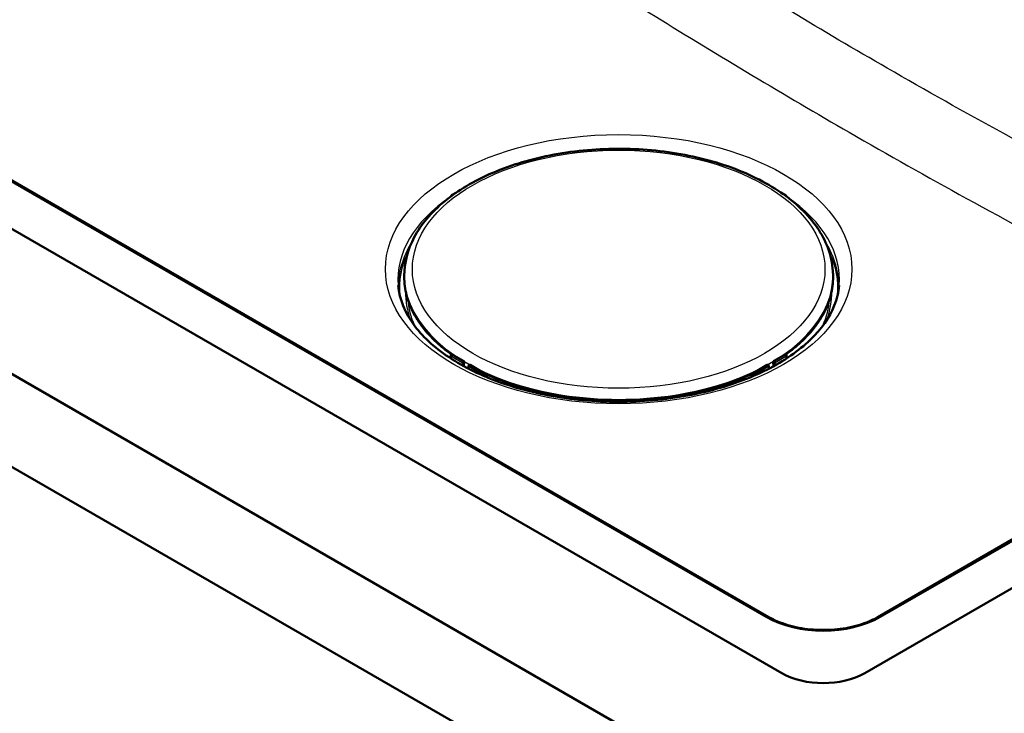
# Model space of a CAD drawing. Header units: millimetres. Extents: x 100 to 2000, y 93 to 2870.
# Tile 5 of 9: x 1158 to 1418, y 1413 to 1597. Entities that reach past the tile are written whole.
import ezdxf

# ---------------------------------------------------------------- set-up
doc = ezdxf.new("R2010")
doc.units = ezdxf.units.MM
doc.header["$LTSCALE"] = 10
doc.layers.add('Visible Edges(ISO)', color=7, linetype='Continuous', lineweight=50)
doc.layers.add('Visible Tangent Edges(ISO)', color=7, linetype='Continuous', lineweight=25)

msp = doc.modelspace()

# ---------------------------------------------------------------- linework, layer by layer
at = {"layer": 'Visible Edges(ISO)'}
for p, q in [((717.24, 1756.39), (1424.35, 1348.14)), ((1424.35, 1323.65), (717.24, 1731.89)), ((1359.65, 1423.87), (848.41, 1719.03)), ((1356.21, 1438.71), (875.44, 1716.28)), ((1666.53, 1588.4), (1381.57, 1423.87)), ((1639.5, 1585.65), (1385, 1438.71)), ((1272.26, 1549.82), (1272.26, 1549.81)), ((1273.8, 1550.9), (1272.48, 1550.14)), ((1360.69, 1550.14), (1359.37, 1550.9)), ((1360.9, 1549.81), (1360.9, 1549.82)), ((1260.02, 1530.11), (1260, 1529.79)), ((1373.15, 1530.11), (1373.17, 1529.79)), ((1275.67, 1506.29), (1272.58, 1508.08)), ((1360.59, 1508.08), (1357.5, 1506.29)), ((1272.26, 1507.86), (1272.23, 1507.04)), ((1275.72, 1504.95), (1275.77, 1506.11)), ((1357.4, 1506.11), (1357.45, 1504.95)), ((1360.94, 1507.04), (1360.9, 1507.86)), ((1276.93, 1505.07), (1276.89, 1504.33)), ((1277.18, 1505.32), (1277.04, 1505.24)), ((1280.46, 1503.52), (1277.37, 1505.31)), ((1280.53, 1502.59), (1280.56, 1503.34)), ((1280.6, 1503.28), (1281.17, 1502.95)), ((1280.7, 1502.51), (1281.35, 1502.85)), ((1281.49, 1502.17), (1281.52, 1502.87)), ((1351.65, 1502.87), (1351.68, 1502.17)), ((1351.81, 1502.85), (1352.47, 1502.51)), ((1351.99, 1502.95), (1352.56, 1503.28)), ((1352.6, 1503.34), (1352.64, 1502.59)), ((1355.8, 1505.31), (1352.7, 1503.52)), ((1355.99, 1505.32), (1356.13, 1505.24)), ((1356.27, 1504.33), (1356.24, 1505.07)), ((1303.08, 1496.53), (1303.28, 1496.76)), ((1303.59, 1496.71), (1303.38, 1496.47)), ((1306.31, 1496.38), (1306.07, 1496.12)), ((1327.26, 1496.13), (1327.02, 1496.4)), ((1329.94, 1496.5), (1329.73, 1496.73)), ((1330.05, 1496.78), (1330.23, 1496.58))]:
    msp.add_line(p, q, dxfattribs=at)
for centre, start, end in [((1272.48, 1507.91), 60, 153.6215), ((1360.69, 1507.91), 26.3785, 120), ((1275.57, 1506.12), 357.4676, 60), ((1357.6, 1506.12), 120, 182.5324), ((1277.13, 1505.07), 117.3315, 177.4676), ((1277.27, 1505.14), 60, 117.3315), ((1280.36, 1503.35), 357.4676, 60), ((1352.8, 1503.35), 120, 182.5324), ((1355.9, 1505.14), 62.6685, 120), ((1356.04, 1505.07), 2.5324, 62.6685)]:
    msp.add_arc(centre, 0.2, start, end, dxfattribs=at)
for centre, major_axis, ratio, start_param, end_param in [((1280.59, 1502.95), (0.184, -0.355), 0.606775, 2.383782, 2.534286), ((1281.32, 1503.03), (-0.2, 0.009), 0.546343, 0.810243, 2.023847), ((1280.93, 1503.09), (0.599, -0.027), 0.546343, 5.522632, 5.751754), ((1352.24, 1503.09), (0.599, 0.027), 0.546343, 3.673024, 3.902146), ((1351.85, 1503.03), (-0.2, -0.009), 0.546343, 1.117745, 2.33135), ((1352.58, 1502.95), (0.184, 0.355), 0.606775, 0.607306, 0.757811), ((1312.67, 1495.48), (-1.5, 0), 0.57735, 5.678016, 6.011004), ((1312.67, 1495.08), (-1.5, 0), 0.57735, 4.879149, 5.48346), ((1312.67, 1495.08), (-1.5, 0), 0.57735, 3.812404, 4.410696), ((1312.67, 1495.48), (1.5, 0), 0.57735, 0.14175, 0.468574), ((1320.65, 1495.5), (-1.5, 0), 0.57735, 5.827573, 6.153443), ((1320.65, 1495.09), (-1.5, 0), 0.57735, 5.052194, 5.627276), ((1320.65, 1495.09), (-1.5, 0), 0.57735, 3.931474, 4.512812), ((1320.65, 1495.5), (1.5, 0), 0.57735, 0.265292, 0.597568), ((1370.61, 1430.2), (-15.5, 0), 0.57735, 0.785398, 2.356194)]:
    msp.add_ellipse(centre, major_axis=major_axis, ratio=ratio, start_param=start_param, end_param=end_param, dxfattribs=at)
for points, knots in [([(1260.02, 1530.11), (1260.24, 1533.6), (1261.38, 1537.05), (1265.35, 1543.64), (1268.27, 1546.77), (1275.64, 1552.39), (1280.16, 1554.85), (1290.26, 1558.82), (1295.85, 1560.31), (1307.53, 1562.18), (1313.61, 1562.56), (1325.66, 1562.18), (1331.63, 1561.42), (1342.88, 1558.82), (1348.16, 1556.99), (1357.51, 1552.39), (1361.58, 1549.63), (1368.01, 1543.41), (1370.4, 1539.96), (1372.56, 1534.28), (1373.02, 1532.2), (1373.15, 1530.11)], [3.964057, 3.964057, 3.964057, 3.964057, 4.261716, 4.261716, 4.575412, 4.575412, 4.901008, 4.901008, 5.227362, 5.227362, 5.55263, 5.55263, 5.877567, 5.877567, 6.203155, 6.203155, 6.529763, 6.529763, 6.853081, 6.853081, 7.031517, 7.031517, 7.031517, 7.031517]), ([(1272.26, 1549.82), (1272.26, 1549.85), (1272.27, 1549.87), (1272.29, 1549.93), (1272.3, 1549.95), (1272.33, 1550), (1272.34, 1550.02), (1272.38, 1550.06), (1272.4, 1550.08), (1272.44, 1550.11), (1272.46, 1550.13), (1272.48, 1550.14)], [2.3837817, 2.3837817, 2.3837817, 2.3837817, 2.5353439, 2.5353439, 2.6869061, 2.6869061, 2.8384683, 2.8384683, 2.9900305, 2.9900305, 3.1415927, 3.1415927, 3.1415927, 3.1415927]), ([(1360.69, 1550.14), (1360.71, 1550.13), (1360.73, 1550.11), (1360.77, 1550.08), (1360.79, 1550.06), (1360.83, 1550.02), (1360.84, 1550), (1360.87, 1549.95), (1360.88, 1549.93), (1360.9, 1549.87), (1360.9, 1549.85), (1360.9, 1549.82)], [3.1415927, 3.1415927, 3.1415927, 3.1415927, 3.2931548, 3.2931548, 3.444717, 3.444717, 3.5962792, 3.5962792, 3.7478414, 3.7478414, 3.8994036, 3.8994036, 3.8994036, 3.8994036]), ([(1302.15, 1329.69), (1289.85, 1336.32), (1277.53, 1342.98), (1234.59, 1366.32), (1203.92, 1383.2), (1142.45, 1417.85), (1111.65, 1435.63), (1050.05, 1472.04), (1019.25, 1490.65), (976.07, 1517.03), (963.68, 1524.63), (951.29, 1532.26)], [7.774683, 7.774683, 7.774683, 7.774683, 13.007677, 13.007677, 26.015354, 26.015354, 39.023031, 39.023031, 52.030708, 52.030708, 57.266525, 57.266525, 57.266525, 57.266525]), ([(1260, 1529.79), (1259.89, 1528.17), (1260, 1526.54), (1260.62, 1523.31), (1261.15, 1521.71), (1262.59, 1518.57), (1263.52, 1517.03), (1265.75, 1514.05), (1267.06, 1512.61), (1269.72, 1510.15), (1271.01, 1509.1), (1272.41, 1508.09)], [2.3191281, 2.3191281, 2.3191281, 2.3191281, 2.4677515, 2.4677515, 2.616375, 2.616375, 2.7649984, 2.7649984, 2.9136218, 2.9136218, 3.0315239, 3.0315239, 3.0315239, 3.0315239]), ([(1360.76, 1508.09), (1362.15, 1509.1), (1363.44, 1510.15), (1366.11, 1512.61), (1367.41, 1514.05), (1369.65, 1517.03), (1370.57, 1518.57), (1372.02, 1521.71), (1372.54, 1523.31), (1373.17, 1526.54), (1373.27, 1528.17), (1373.17, 1529.79)], [4.8224577, 4.8224577, 4.8224577, 4.8224577, 4.9403598, 4.9403598, 5.0889832, 5.0889832, 5.2376067, 5.2376067, 5.3862301, 5.3862301, 5.5348535, 5.5348535, 5.5348535, 5.5348535]), ([(1258.37, 1526.28), (1258.68, 1522.69), (1260.12, 1519.06), (1265.14, 1512.45), (1268.44, 1509.47), (1276.55, 1504.27), (1281.3, 1502.03), (1291.86, 1498.47), (1297.68, 1497.16), (1309.79, 1495.61), (1316.08, 1495.39), (1328.48, 1496.08), (1334.58, 1496.99), (1345.93, 1499.82), (1351.18, 1501.74), (1360.27, 1506.35), (1364.13, 1509.03), (1370.14, 1514.81), (1372.27, 1517.9), (1374.22, 1522.76), (1374.65, 1524.52), (1374.8, 1526.28)], [2.40566, 2.40566, 2.40566, 2.40566, 2.769087, 2.769087, 3.088984, 3.088984, 3.398876, 3.398876, 3.709901, 3.709901, 4.022467, 4.022467, 4.335307, 4.335307, 4.64704, 4.64704, 4.957011, 4.957011, 5.270005, 5.270005, 5.448321, 5.448321, 5.448321, 5.448321]), ([(1272.26, 1507.86), (1272.26, 1507.87), (1272.26, 1507.88), (1272.27, 1507.9), (1272.27, 1507.91), (1272.27, 1507.93), (1272.27, 1507.94), (1272.28, 1507.95), (1272.28, 1507.96), (1272.29, 1507.98), (1272.29, 1507.99), (1272.3, 1507.99)], [0.8102426, 0.8102426, 0.8102426, 0.8102426, 0.8576336, 0.8576336, 0.9050246, 0.9050246, 0.9524156, 0.9524156, 0.9998066, 0.9998066, 1.0471976, 1.0471976, 1.0471976, 1.0471976]), ([(1360.87, 1507.99), (1360.87, 1507.99), (1360.88, 1507.98), (1360.88, 1507.96), (1360.89, 1507.95), (1360.89, 1507.94), (1360.89, 1507.93), (1360.9, 1507.91), (1360.9, 1507.9), (1360.9, 1507.88), (1360.9, 1507.87), (1360.9, 1507.86)], [5.2359878, 5.2359878, 5.2359878, 5.2359878, 5.2833788, 5.2833788, 5.3307698, 5.3307698, 5.3781607, 5.3781607, 5.4255517, 5.4255517, 5.4729427, 5.4729427, 5.4729427, 5.4729427]), ([(1280.56, 1503.31), (1284.44, 1501.47), (1288.74, 1499.92), (1298.18, 1497.46), (1303.35, 1496.6), (1313.89, 1495.73), (1319.27, 1495.73), (1329.82, 1496.6), (1334.99, 1497.46), (1344.42, 1499.92), (1348.73, 1501.47), (1352.6, 1503.31)], [3.237049, 3.237049, 3.237049, 3.237049, 3.50336, 3.50336, 3.785781, 3.785781, 4.068201, 4.068201, 4.350621, 4.350621, 4.616933, 4.616933, 4.616933, 4.616933]), ([(1304.32, 1496.31), (1302.45, 1496.61), (1300.63, 1496.99), (1298.47, 1497.52), (1298.09, 1497.61), (1297.71, 1497.71)], [2.6300893, 2.6300893, 2.6300893, 2.6300893, 2.7581067, 2.7581067, 2.7855928, 2.7855928, 2.7855928, 2.7855928]), ([(1356.21, 1438.71), (1356.94, 1438.29), (1357.72, 1437.9), (1359.4, 1437.2), (1360.29, 1436.88), (1362.15, 1436.32), (1363.12, 1436.08), (1365.13, 1435.7), (1366.16, 1435.55), (1368.25, 1435.35), (1369.31, 1435.29), (1371.43, 1435.28), (1372.49, 1435.32), (1374.59, 1435.49), (1375.63, 1435.63), (1377.65, 1435.99), (1378.63, 1436.21), (1380.52, 1436.75), (1381.43, 1437.05), (1383.26, 1437.79), (1384.17, 1438.23), (1385, 1438.71)], [-0.7816, -0.7816, -0.7816, -0.7816, -0.627891, -0.627891, -0.474135, -0.474135, -0.320152, -0.320152, -0.165946, -0.165946, -0.011594, -0.011594, 0.14281, 0.14281, 0.297175, 0.297175, 0.451409, 0.451409, 0.605428, 0.605428, 0.7816, 0.7816, 0.7816, 0.7816])]:
    msp.add_open_spline(points, degree=3, knots=knots, dxfattribs=at)
for points in [[(1298.21, 1497.58), (1298.11, 1497.61), (1298.01, 1497.64), (1297.91, 1497.67)], [(1335.46, 1497.71), (1333.32, 1497.15), (1331.11, 1496.68), (1328.85, 1496.31)], [(1335.26, 1497.67), (1335.16, 1497.64), (1335.06, 1497.61), (1334.96, 1497.58)], [(1303.07, 1496.53), (1303.07, 1496.53), (1303.08, 1496.53), (1303.08, 1496.53)], [(1329.93, 1496.5), (1329.92, 1496.5), (1329.91, 1496.49), (1329.9, 1496.49)], [(1330.23, 1496.58), (1330.24, 1496.57), (1330.25, 1496.56), (1330.25, 1496.55)]]:
    msp.add_open_spline(points, degree=3, dxfattribs=at)
at = {"layer": 'Visible Tangent Edges(ISO)'}
for p, q in [((874.69, 1716.21), (1355.46, 1438.64)), ((1385.75, 1438.64), (1640.25, 1585.57)), ((1272.59, 1550.13), (1273.15, 1550.45)), ((1360.02, 1550.45), (1360.58, 1550.13)), ((1272.48, 1508.07), (1275.58, 1506.29)), ((1357.59, 1506.29), (1360.68, 1508.07)), ((1272.41, 1506.93), (1272.44, 1507.62)), ((1272.44, 1507.62), (1275.29, 1505.97)), ((1275.44, 1506.21), (1272.59, 1507.86)), ((1275.29, 1505.97), (1275.26, 1505.21)), ((1275.58, 1506.29), (1275.44, 1506.21)), ((1275.53, 1505.06), (1275.57, 1505.96)), ((1275.57, 1505.96), (1275.71, 1506.04)), ((1275.71, 1506.04), (1275.67, 1504.98)), ((1357.5, 1504.98), (1357.45, 1506.04)), ((1357.45, 1506.04), (1357.6, 1505.96)), ((1357.73, 1506.21), (1357.59, 1506.29)), ((1357.6, 1505.96), (1357.64, 1505.06)), ((1360.58, 1507.86), (1357.73, 1506.21)), ((1357.88, 1505.97), (1360.73, 1507.62)), ((1357.91, 1505.21), (1357.88, 1505.97)), ((1360.73, 1507.62), (1360.76, 1506.93)), ((1276.96, 1504.3), (1276.99, 1504.99)), ((1276.99, 1504.99), (1279.84, 1503.35)), ((1277.13, 1505.23), (1277.28, 1505.31)), ((1279.98, 1503.59), (1277.13, 1505.23)), ((1277.28, 1505.31), (1280.37, 1503.52)), ((1279.84, 1503.35), (1279.82, 1502.91)), ((1280.42, 1503.24), (1280.39, 1502.65)), ((1280.6, 1503.28), (1280.56, 1503.26)), ((1281.18, 1503.03), (1281.17, 1502.95)), ((1281.35, 1502.85), (1281.33, 1502.24)), ((1351.84, 1502.24), (1351.81, 1502.85)), ((1351.99, 1502.95), (1351.99, 1503.03)), ((1352.56, 1503.28), (1352.61, 1503.26)), ((1352.78, 1502.65), (1352.75, 1503.24)), ((1352.8, 1503.52), (1355.89, 1505.31)), ((1356.03, 1505.23), (1353.18, 1503.59)), ((1353.33, 1503.35), (1356.18, 1504.99)), ((1353.35, 1502.91), (1353.33, 1503.35)), ((1355.89, 1505.31), (1356.03, 1505.23)), ((1356.18, 1504.99), (1356.21, 1504.3))]:
    msp.add_line(p, q, dxfattribs=at)
for major_axis in [(-61.59, 0), (-54.48, 0)]:
    msp.add_ellipse((1316.58, 1530.6), major_axis=major_axis, ratio=0.57735, dxfattribs=at)
for centre, major_axis, ratio, start_param, end_param in [((1316.58, 1527.94), (-58.28, 0), 0.57735, 5.580913, 6.332651), ((1272.86, 1549.79), (-0.599, 0.028), 0.606775, 0, 0.02248), ((1272.87, 1549.95), (-0.4, 0.019), 0.606775, 5.525374, 6.300434), ((1272.58, 1549.97), (-0.1, 0.173), 0.57735, 5.445427, 6.283185), ((1360.59, 1549.97), (0.1, 0.173), 0.57735, 0, 0.837758), ((1360.3, 1549.95), (0.4, 0.019), 0.606775, 6.265936, 7.040996), ((1360.3, 1549.79), (0.599, 0.028), 0.606775, 6.260706, 6.283185), ((1316.58, 1527.94), (58.28, 0), 0.57735, 6.233719, 6.985458), ((1316.58, 1526.23), (-58.14, 0), 0.57735, 5.931697, 6.306394), ((1316.58, 1526.23), (58.14, 0), 0.57735, 6.259977, 6.634674), ((1316.58, 1525.77), (-57.91, 0), 0.57735, 6.00256, 6.34402), ((1316.58, 1525.77), (57.91, 0), 0.57735, 6.222351, 6.563811), ((1316.58, 1528.9), (-56.61, 0), 0.57735, 6.246119, 9.461844), ((1316.58, 1528.58), (-56.63, 0), 0.57735, 6.246119, 6.960071), ((1316.58, 1528.58), (56.63, 0), 0.57735, 5.6063, 6.320252), ((1316.58, 1524.12), (-56.25, 0), 0.57735, 6.26398, 6.497818), ((1316.58, 1524.12), (56.25, 0), 0.57735, 6.068552, 6.30239), ((1316.58, 1523.85), (-55.73, 0), 0.57735, 0.036777, 0.255423), ((1316.58, 1523.85), (55.73, 0), 0.57735, 6.027763, 6.246408), ((1272.48, 1507.91), (-0.179, 0.089), 0.814158, 5.057829, 6.283185), ((1272.87, 1508), (-0.4, 0.018), 0.546343, 6.04623, 7.093428), ((1272.48, 1507.91), (0.1, 0.173), 0.57735, 0, 0.733038), ((1360.3, 1508), (0.4, 0.018), 0.546343, 5.472943, 6.52014), ((1360.69, 1507.91), (-0.1, 0.173), 0.57735, 5.550147, 6.283185), ((1360.69, 1507.91), (0.179, 0.089), 0.814158, 0, 1.225356), ((1272.86, 1507.84), (-0.599, 0.027), 0.546343, 0, 0.810243), ((1272.58, 1507.69), (-0.1, -0.173), 0.57735, 3.874631, 5.445427), ((1275.43, 1506.05), (-0.1, -0.173), 0.57735, 3.874631, 5.445427), ((1275.43, 1506.05), (0.2, -0.009), 0.546343, 3.951835, 5.522632), ((1275.43, 1506.05), (-0.092, 0.178), 0.606775, 3.954578, 5.525374), ((1275.57, 1506.12), (0.1, 0.173), 0.57735, 0, 0.733038), ((1275.57, 1506.12), (-0.092, 0.178), 0.606775, 3.954578, 5.525374), ((1275.57, 1506.12), (0.2, -0.009), 0.546343, 5.522632, 6.283185), ((1357.6, 1506.12), (-0.2, -0.009), 0.546343, 0, 0.760554), ((1357.6, 1506.12), (-0.092, -0.178), 0.606775, 3.899404, 5.4702), ((1357.6, 1506.12), (-0.1, 0.173), 0.57735, 5.550147, 6.283185), ((1357.74, 1506.05), (-0.092, -0.178), 0.606775, 3.899404, 5.4702), ((1357.74, 1506.05), (0.2, 0.009), 0.546343, 3.902146, 5.472943), ((1357.74, 1506.05), (-0.1, 0.173), 0.57735, 3.979351, 5.550147), ((1360.59, 1507.69), (0.1, -0.173), 0.57735, 0.837758, 2.408554), ((1360.3, 1507.84), (0.599, 0.027), 0.546343, 5.472943, 6.283185), ((1277.13, 1505.07), (-0.2, 0.009), 0.546343, 0, 0.810243), ((1277.13, 1505.07), (0.1, 0.173), 0.57735, 0.733038, 2.303835), ((1277.13, 1505.07), (-0.092, 0.178), 0.606775, 5.525374, 6.283185), ((1277.27, 1505.14), (-0.092, 0.178), 0.606775, 5.525374, 6.283185), ((1277.27, 1505.14), (0.1, 0.173), 0.57735, 0, 0.733038), ((1279.98, 1503.42), (-0.1, -0.173), 0.57735, 3.874631, 5.445427), ((1280.26, 1503.57), (0.599, -0.027), 0.546343, 3.951835, 4.999033), ((1280.27, 1503.73), (-0.4, 0.018), 0.546343, 0.810243, 1.85744), ((1280.36, 1503.35), (0.1, 0.173), 0.57735, 0, 0.733038), ((1280.36, 1503.35), (-0.023, 0.199), 0.236808, 4.115179, 5.685975), ((1280.36, 1503.35), (0.2, -0.009), 0.546343, 4.999033, 6.283185), ((1316.58, 1528.58), (-56.63, 0), 0.57735, 0.881357, 2.260235), ((1352.8, 1503.35), (-0.2, -0.009), 0.546343, 0, 1.284153), ((1352.8, 1503.35), (-0.1, 0.173), 0.57735, 5.550147, 6.283185), ((1352.8, 1503.35), (-0.023, -0.199), 0.236808, 3.738803, 5.309599), ((1352.91, 1503.57), (0.599, 0.027), 0.546343, 4.425745, 5.472943), ((1352.9, 1503.73), (-0.4, -0.018), 0.546343, 1.284153, 2.33135), ((1353.19, 1503.42), (0.1, -0.173), 0.57735, 0.837758, 2.408554), ((1355.9, 1505.14), (-0.1, 0.173), 0.57735, 5.550147, 6.283185), ((1355.9, 1505.14), (0.092, 0.178), 0.606775, 0, 0.757811), ((1356.04, 1505.07), (0.092, 0.178), 0.606775, 0, 0.757811), ((1356.04, 1505.07), (0.1, -0.173), 0.57735, 0.837758, 2.408554), ((1356.04, 1505.07), (0.2, 0.009), 0.546343, 5.472943, 6.283185), ((1316.58, 1521.65), (45.69, 0), 0.57735, 4.254204, 4.403738), ((1316.58, 1521.65), (45.69, 0), 0.57735, 5.02104, 5.170574), ((1316.58, 1510.03), (-27, 0), 0.57735, 0.993777, 1.046998), ((1316.58, 1507.75), (-23.5, 0), 0.57735, 0.97595, 0.986475), ((1316.58, 1508.25), (-23.5, 0), 0.57735, 1.034778, 1.10673), ((1316.58, 1508.41), (-23.32, 0), 0.57735, 1.099305, 1.112607), ((1316.58, 1508.41), (-23.32, 0), 0.57735, 2.035684, 2.042288), ((1316.58, 1508.25), (-23.5, 0), 0.57735, 2.041233, 2.106815), ((1316.58, 1507.75), (-23.5, 0), 0.57735, 2.155118, 2.172445), ((1316.58, 1510.03), (-27, 0), 0.57735, 2.100644, 2.147815), ((1355.46, 1437.41), (0.75, 1.3), 0.57735, 0, 0.785398), ((1370.61, 1447.52), (21.5, 0), 0.581753, 3.930789, 5.493989), ((1385.75, 1437.41), (-0.75, 1.3), 0.57735, 5.497787, 6.283185)]:
    msp.add_ellipse(centre, major_axis=major_axis, ratio=ratio, start_param=start_param, end_param=end_param, dxfattribs=at)
for points, knots in [([(1516.48, 1514.62), (1509, 1518.5), (1501.52, 1522.38), (1479.62, 1533.77), (1465.2, 1541.31), (1439.94, 1554.69), (1429.09, 1560.5), (1407.98, 1572.05), (1397.71, 1577.8), (1378.98, 1588.62), (1370.51, 1593.63), (1353.6, 1603.83), (1345.15, 1609.01), (1321.01, 1623.98), (1305.33, 1633.87), (1275.88, 1652.54), (1262.11, 1661.3), (1228.99, 1682.43), (1209.65, 1694.81), (1179.68, 1714.01), (1169.05, 1720.82), (1158.42, 1727.64)], [-50.740884, -50.740884, -50.740884, -50.740884, -47.577055, -47.577055, -41.47574, -41.47574, -36.886509, -36.886509, -32.534723, -32.534723, -28.939338, -28.939338, -25.343952, -25.343952, -18.660477, -18.660477, -12.787686, -12.787686, -4.53549, -4.53549, 0, 0, 0, 0]), ([(1147.46, 1710.77), (1158.1, 1703.95), (1168.74, 1697.14), (1198.74, 1677.95), (1218.1, 1665.58), (1251.28, 1644.47), (1265.08, 1635.71), (1294.63, 1617.06), (1310.39, 1607.18), (1334.71, 1592.2), (1343.24, 1587), (1360.33, 1576.76), (1368.89, 1571.72), (1387.79, 1560.8), (1398.13, 1554.99), (1419.31, 1543.31), (1430.16, 1537.46), (1455.41, 1523.98), (1469.82, 1516.41), (1488.14, 1506.84), (1492.05, 1504.81), (1495.96, 1502.77)], [0, 0, 0, 0, 4.53549, 4.53549, 12.787686, 12.787686, 18.660477, 18.660477, 25.343952, 25.343952, 28.939338, 28.939338, 32.534723, 32.534723, 36.886509, 36.886509, 41.47574, 41.47574, 47.577055, 47.577055, 49.23111, 49.23111, 49.23111, 49.23111])]:
    msp.add_open_spline(points, degree=3, knots=knots, dxfattribs=at)

doc.saveas('drawing.dxf')
